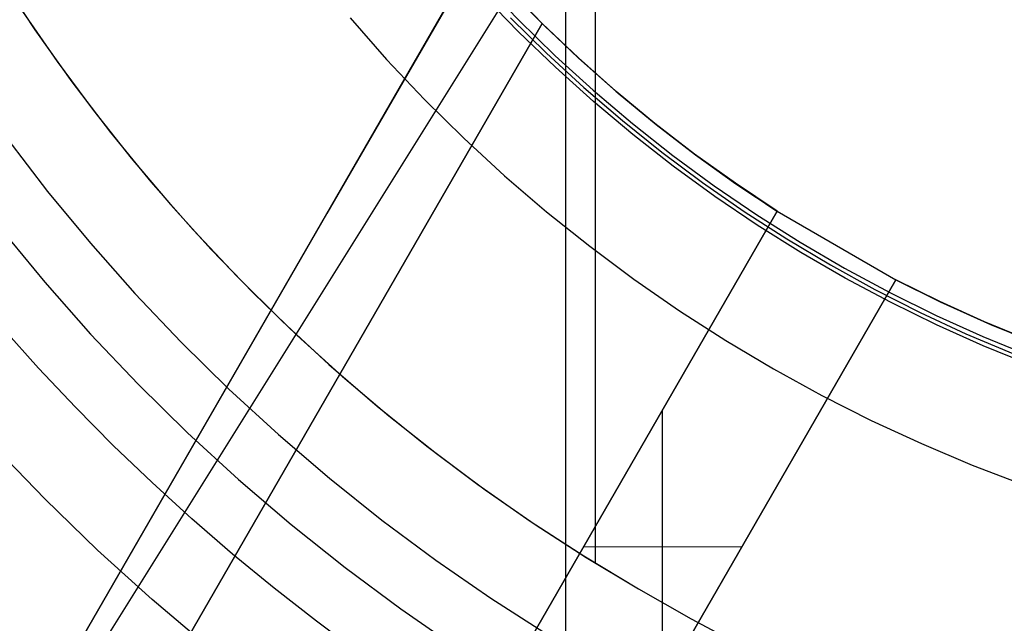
# Model space of a CAD drawing. Header units: millimetres. Extents: x 7986 to 9191, y -11326 to -10283.
# Tile 112 of 256: x 8555 to 8576, y -10702 to -10689. Entities that reach past the tile are written whole.
import ezdxf

# ---------------------------------------------------------------- set-up
doc = ezdxf.new("R2010")
doc.units = ezdxf.units.MM
doc.layers.add('BLANCO METALICO', color=7, linetype='Continuous', true_color=0xededed)
doc.layers.add('color', color=7, linetype='Continuous')
doc.layers.add('luz', color=7, linetype='Continuous')

msp = doc.modelspace()

# ---------------------------------------------------------------- linework, layer by layer
at = {"color": 7, "true_color": 0xffffff}
for p, q in [((8566.554, -10627.864, 77.059), (8566.554, -10703.759, 77.059)), ((8567.202, -10631.198, 23.059), (8567.202, -10700.424, 23.059)), ((8554.182, -10687.616, 23.059), (8554.95, -10688.78, 23.059)), ((8554.182, -10687.616, 23.059), (8554.95, -10688.78, 23.059)), ((8554.682, -10688.383, 23.059), (8555.438, -10689.476, 23.059)), ((8554.95, -10688.78, 23.059), (8555.759, -10689.917, 23.059)), ((8554.95, -10688.78, 23.059), (8555.759, -10689.917, 23.059)), ((8555.438, -10689.476, 23.059), (8556.23, -10690.544, 23.059)), ((8555.759, -10689.917, 23.059), (8556.605, -10691.026, 23.059)), ((8555.759, -10689.917, 23.059), (8556.605, -10691.026, 23.059)), ((8556.23, -10690.544, 23.059), (8557.057, -10691.586, 23.059)), ((8556.605, -10691.026, 23.059), (8557.49, -10692.104, 23.059)), ((8556.605, -10691.026, 23.059), (8557.49, -10692.104, 23.059)), ((8554.336, -10691.15, 24.474), (8555.231, -10692.313, 24.474)), ((8554.336, -10691.15, 24.474), (8555.231, -10692.313, 24.474)), ((8557.057, -10691.586, 23.059), (8557.917, -10692.599, 23.059)), ((8557.49, -10692.104, 23.059), (8558.411, -10693.152, 23.059)), ((8557.49, -10692.104, 23.059), (8558.411, -10693.152, 23.059)), ((8555.231, -10692.313, 24.474), (8556.165, -10693.444, 24.474)), ((8555.231, -10692.313, 24.474), (8556.165, -10693.444, 24.474)), ((8557.917, -10692.599, 23.059), (8558.81, -10693.584, 23.059)), ((8554.205, -10693.131, 77.059), (8555.168, -10694.298, 77.059)), ((8554.205, -10693.131, 77.059), (8555.168, -10694.298, 77.059)), ((8558.411, -10693.152, 23.059), (8559.367, -10694.168, 23.059)), ((8558.411, -10693.152, 23.059), (8559.367, -10694.168, 23.059)), ((8556.165, -10693.444, 24.474), (8557.138, -10694.543, 24.474)), ((8556.165, -10693.444, 24.474), (8557.138, -10694.543, 24.474)), ((8558.81, -10693.584, 23.059), (8559.734, -10694.54, 23.059)), ((8559.367, -10694.168, 23.059), (8560.357, -10695.15, 23.059)), ((8559.367, -10694.168, 23.059), (8560.357, -10695.15, 23.059)), ((8555.168, -10694.298, 77.059), (8556.171, -10695.43, 77.059)), ((8555.168, -10694.298, 77.059), (8556.171, -10695.43, 77.059)), ((8557.138, -10694.543, 24.474), (8558.149, -10695.607, 24.474)), ((8557.138, -10694.543, 24.474), (8558.149, -10695.607, 24.474)), ((8559.734, -10694.54, 23.059), (8560.69, -10695.464, 23.059)), ((8560.357, -10695.15, 23.059), (8561.381, -10696.097, 23.059)), ((8560.357, -10695.15, 23.059), (8561.381, -10696.097, 23.059)), ((8555.033, -10696.176, 32.648), (8554.249, -10695.301, 32.648)), ((8555.033, -10696.176, 32.648), (8554.249, -10695.301, 32.648)), ((8556.171, -10695.43, 77.059), (8557.213, -10696.527, 77.059)), ((8556.171, -10695.43, 77.059), (8557.213, -10696.527, 77.059)), ((8560.69, -10695.464, 23.059), (8561.675, -10696.357, 23.059)), ((8558.149, -10695.607, 24.474), (8559.195, -10696.635, 24.474)), ((8558.149, -10695.607, 24.474), (8559.195, -10696.635, 24.474)), ((8555.839, -10697.031, 32.648), (8555.033, -10696.176, 32.648)), ((8555.839, -10697.031, 32.648), (8555.033, -10696.176, 32.648)), ((8561.381, -10696.097, 23.059), (8562.437, -10697.009, 23.059)), ((8561.381, -10696.097, 23.059), (8562.437, -10697.009, 23.059)), ((8561.675, -10696.357, 23.059), (8562.689, -10697.217, 23.059)), ((8557.213, -10696.527, 77.059), (8558.291, -10697.587, 77.059)), ((8557.213, -10696.527, 77.059), (8558.291, -10697.587, 77.059)), ((8559.195, -10696.635, 24.474), (8560.276, -10697.627, 24.474)), ((8559.195, -10696.635, 24.474), (8560.276, -10697.627, 24.474)), ((8556.667, -10697.865, 32.648), (8555.839, -10697.031, 32.648)), ((8556.667, -10697.865, 32.648), (8555.839, -10697.031, 32.648)), ((8562.437, -10697.009, 23.059), (8563.523, -10697.884, 23.059)), ((8562.437, -10697.009, 23.059), (8563.523, -10697.884, 23.059)), ((8562.689, -10697.217, 23.059), (8563.73, -10698.044, 23.059)), ((8558.291, -10697.587, 77.059), (8559.406, -10698.61, 77.059)), ((8558.291, -10697.587, 77.059), (8559.406, -10698.61, 77.059)), ((8560.276, -10697.627, 24.474), (8561.391, -10698.581, 24.474)), ((8560.276, -10697.627, 24.474), (8561.391, -10698.581, 24.474)), ((8555.168, -10699.033, 34.059), (8554.051, -10697.875, 34.059)), ((8555.168, -10699.033, 34.059), (8554.051, -10697.875, 34.059)), ((8557.516, -10698.678, 32.648), (8556.667, -10697.865, 32.648)), ((8557.516, -10698.678, 32.648), (8556.667, -10697.865, 32.648)), ((8563.523, -10697.884, 23.059), (8564.639, -10698.721, 23.059)), ((8563.523, -10697.884, 23.059), (8564.639, -10698.721, 23.059)), ((8563.73, -10698.044, 23.059), (8564.798, -10698.836, 23.059)), ((8561.391, -10698.581, 24.474), (8562.539, -10699.496, 24.474)), ((8561.391, -10698.581, 24.474), (8562.539, -10699.496, 24.474)), ((8558.385, -10699.469, 32.648), (8557.516, -10698.678, 32.648)), ((8558.385, -10699.469, 32.648), (8557.516, -10698.678, 32.648)), ((8559.406, -10698.61, 77.059), (8560.556, -10699.593, 77.059)), ((8559.406, -10698.61, 77.059), (8560.556, -10699.593, 77.059)), ((8564.639, -10698.721, 23.059), (8565.782, -10699.52, 23.059)), ((8564.639, -10698.721, 23.059), (8565.782, -10699.52, 23.059)), ((8564.798, -10698.836, 23.059), (8565.891, -10699.593, 23.059)), ((8556.323, -10700.152, 34.059), (8555.168, -10699.033, 34.059)), ((8556.323, -10700.152, 34.059), (8555.168, -10699.033, 34.059)), ((8559.275, -10700.238, 32.648), (8558.385, -10699.469, 32.648)), ((8559.275, -10700.238, 32.648), (8558.385, -10699.469, 32.648)), ((8560.556, -10699.593, 77.059), (8561.738, -10700.536, 77.059)), ((8560.556, -10699.593, 77.059), (8561.738, -10700.536, 77.059)), ((8562.539, -10699.496, 24.474), (8563.717, -10700.371, 24.474)), ((8562.539, -10699.496, 24.474), (8563.717, -10700.371, 24.474)), ((8565.782, -10699.52, 23.059), (8566.953, -10700.278, 23.059)), ((8565.782, -10699.52, 23.059), (8566.953, -10700.278, 23.059)), ((8565.891, -10699.593, 23.059), (8567.008, -10700.313, 23.059)), ((8557.516, -10701.23, 34.059), (8556.323, -10700.152, 34.059)), ((8557.516, -10701.23, 34.059), (8556.323, -10700.152, 34.059)), ((8560.183, -10700.985, 32.648), (8559.275, -10700.238, 32.648)), ((8560.183, -10700.985, 32.648), (8559.275, -10700.238, 32.648)), ((8566.953, -10700.278, 23.059), (8568.149, -10700.996, 23.059)), ((8566.953, -10700.278, 23.059), (8568.149, -10700.996, 23.059)), ((8567.008, -10700.313, 23.059), (8568.149, -10700.996, 23.059)), ((8563.717, -10700.371, 24.474), (8564.924, -10701.204, 24.474)), ((8563.717, -10700.371, 24.474), (8564.924, -10701.204, 24.474)), ((8561.738, -10700.536, 77.059), (8562.953, -10701.438, 77.059)), ((8561.738, -10700.536, 77.059), (8562.953, -10701.438, 77.059)), ((8561.11, -10701.709, 32.648), (8560.183, -10700.985, 32.648)), ((8561.11, -10701.709, 32.648), (8560.183, -10700.985, 32.648)), ((8568.149, -10700.996, 23.059), (8569.304, -10701.658, 23.059)), ((8568.149, -10700.996, 23.059), (8569.304, -10701.658, 23.059)), ((8558.745, -10702.268, 34.059), (8557.516, -10701.23, 34.059)), ((8558.745, -10702.268, 34.059), (8557.516, -10701.23, 34.059)), ((8564.924, -10701.204, 24.474), (8566.16, -10701.996, 24.474)), ((8564.924, -10701.204, 24.474), (8566.16, -10701.996, 24.474)), ((8562.953, -10701.438, 77.059), (8564.198, -10702.297, 77.059)), ((8562.953, -10701.438, 77.059), (8564.198, -10702.297, 77.059)), ((8562.055, -10702.409, 32.648), (8561.11, -10701.709, 32.648)), ((8562.055, -10702.409, 32.648), (8561.11, -10701.709, 32.648)), ((8569.304, -10701.658, 23.059), (8570.481, -10702.28, 23.059)), ((8569.304, -10701.658, 23.059), (8570.481, -10702.28, 23.059))]:
    msp.add_line(p, q, dxfattribs=at)
at = {"layer": 'BLANCO METALICO'}
for p, q in [((8569.123, -10679.311, 156.581), (8561.217, -10693.003, 156.581)), ((8561.336, -10692.797, 162.081), (8564.604, -10687.136, 162.081)), ((8564.605, -10687.137, 159.581), (8561.336, -10692.797, 159.581)), ((8564.605, -10687.137, 160.831), (8561.336, -10692.797, 160.831)), ((8564.604, -10687.136, 162.081), (8566.043, -10688.644, 162.081)), ((8565.34, -10687.932, 162.581), (8566.102, -10688.703, 162.581)), ((8546.111, -10723.167, 159.581), (8566.043, -10688.644, 159.581)), ((8566.043, -10688.644, 162.081), (8546.111, -10723.167, 162.081)), ((8546.111, -10723.167, 160.831), (8566.043, -10688.644, 160.831)), ((8566.043, -10688.644, 159.581), (8566.043, -10688.644, 162.081)), ((8566.839, -10689.4, 159.581), (8566.043, -10688.644, 159.581)), ((8566.043, -10688.644, 159.581), (8566.835, -10689.396, 159.581)), ((8566.102, -10688.703, 162.581), (8566.89, -10689.447, 162.581)), ((8566.835, -10689.396, 159.581), (8567.653, -10690.121, 159.581)), ((8567.66, -10690.127, 159.581), (8566.839, -10689.4, 159.581)), ((8566.89, -10689.447, 162.581), (8567.703, -10690.164, 162.581)), ((8562.97, -10689.967, 159.581), (8562.97, -10689.967, 162.081)), ((8567.653, -10690.121, 159.581), (8568.495, -10690.817, 159.581)), ((8568.506, -10690.826, 159.581), (8567.66, -10690.127, 159.581)), ((8567.703, -10690.164, 162.581), (8568.54, -10690.853, 162.581)), ((8568.495, -10690.817, 159.581), (8569.36, -10691.484, 159.581)), ((8569.376, -10691.496, 159.581), (8568.506, -10690.826, 159.581)), ((8568.54, -10690.853, 162.581), (8569.399, -10691.513, 162.581)), ((8569.36, -10691.484, 159.581), (8570.248, -10692.121, 159.581)), ((8570.268, -10692.135, 159.581), (8569.376, -10691.496, 159.581)), ((8569.399, -10691.513, 162.581), (8570.28, -10692.144, 162.581)), ((8570.248, -10692.121, 159.581), (8571.156, -10692.728, 159.581)), ((8571.181, -10692.744, 159.581), (8570.268, -10692.135, 159.581)), ((8570.28, -10692.144, 162.581), (8571.183, -10692.744, 162.581)), ((8563.574, -10705.92, 159.581), (8571.181, -10692.744, 159.581)), ((8571.181, -10692.744, 161.081), (8563.574, -10705.92, 161.081)), ((8571.183, -10692.744, 162.581), (8563.575, -10705.921, 161.521)), ((8571.183, -10692.744, 162.581), (8571.181, -10692.744, 159.581)), ((8571.183, -10692.744, 162.581), (8573.778, -10694.243, 162.581)), ((8544.379, -10722.167, 162.081), (8561.336, -10692.797, 162.081)), ((8544.379, -10722.167, 160.831), (8561.336, -10692.797, 160.831)), ((8561.336, -10692.797, 159.581), (8561.217, -10693.003, 159.581)), ((8561.336, -10692.797, 162.081), (8561.336, -10692.797, 159.581)), ((8561.217, -10693.003, 156.581), (8538.802, -10731.825, 156.581)), ((8561.217, -10693.003, 158.081), (8538.802, -10731.825, 158.081)), ((8561.217, -10693.003, 159.581), (8544.379, -10722.167, 159.581)), ((8561.217, -10693.003, 159.581), (8561.217, -10693.003, 156.581)), ((8566.172, -10707.418, 161.521), (8573.778, -10694.243, 162.581)), ((8573.779, -10694.244, 159.581), (8566.172, -10707.419, 159.581)), ((8566.173, -10707.419, 161.081), (8573.779, -10694.244, 161.081)), ((8573.778, -10694.243, 162.581), (8574.749, -10694.724, 162.581)), ((8573.779, -10694.244, 159.581), (8573.778, -10694.243, 162.581)), ((8574.741, -10694.72, 159.581), (8573.779, -10694.244, 159.581)), ((8573.949, -10694.331, 159.581), (8574.892, -10694.791, 159.581)), ((8575.718, -10695.164, 159.581), (8574.741, -10694.72, 159.581)), ((8574.749, -10694.724, 162.581), (8575.736, -10695.172, 162.581)), ((8574.892, -10694.791, 159.581), (8575.849, -10695.22, 159.581)), ((8576.709, -10695.574, 159.581), (8575.718, -10695.164, 159.581)), ((8575.736, -10695.172, 162.581), (8576.738, -10695.586, 162.581)), ((8575.849, -10695.22, 159.581), (8576.82, -10695.618, 159.581)), ((8568.676, -10703.08, 161.872), (8568.676, -10697.085, 162.234)), ((8567.378, -10699.332, 159.581), (8567.378, -10699.332, 162.051)), ((8570.405, -10700.085, 162.113), (8566.948, -10700.078, 161.993)), ((8569.976, -10700.831, 159.581), (8569.976, -10700.831, 162.051))]:
    msp.add_line(p, q, dxfattribs=at)
at = {"layer": 'color', "color": 254, "true_color": 0xcad1ee}
for p, q in [((8564.745, -10687.752, 2.259), (8565.523, -10688.564, 2.259)), ((8564.745, -10687.752, 2.259), (8565.523, -10688.564, 2.259)), ((8565.525, -10688.823, 12.659), (8564.744, -10688.017, 12.659)), ((8565.525, -10688.823, 12.659), (8564.744, -10688.017, 12.659)), ((8561.843, -10688.521, 4.359), (8562.643, -10689.427, 4.359)), ((8561.843, -10688.521, 4.359), (8562.643, -10689.427, 4.359)), ((8561.843, -10688.521, 12.659), (8562.643, -10689.427, 12.659)), ((8561.843, -10688.521, 8.509), (8562.643, -10689.427, 8.509)), ((8561.843, -10688.521, 12.659), (8562.643, -10689.427, 12.659)), ((8565.35, -10688.518, 7.459), (8566.14, -10689.295, 7.459)), ((8565.523, -10688.564, 2.259), (8566.328, -10689.348, 2.259)), ((8565.523, -10688.564, 2.259), (8566.328, -10689.348, 2.259)), ((8566.333, -10689.601, 12.659), (8565.525, -10688.823, 12.659)), ((8566.333, -10689.601, 12.659), (8565.525, -10688.823, 12.659)), ((8566.14, -10689.295, 7.459), (8566.956, -10690.045, 7.459)), ((8562.643, -10689.427, 4.359), (8563.473, -10690.304, 4.359)), ((8562.643, -10689.427, 4.359), (8563.473, -10690.304, 4.359)), ((8562.643, -10689.427, 12.659), (8563.473, -10690.304, 12.659)), ((8562.643, -10689.427, 8.509), (8563.473, -10690.304, 8.509)), ((8562.643, -10689.427, 12.659), (8563.473, -10690.304, 12.659)), ((8566.328, -10689.348, 2.259), (8567.161, -10690.104, 2.259)), ((8566.328, -10689.348, 2.259), (8567.161, -10690.104, 2.259)), ((8567.167, -10690.351, 12.659), (8566.333, -10689.601, 12.659)), ((8567.167, -10690.351, 12.659), (8566.333, -10689.601, 12.659)), ((8566.956, -10690.045, 7.459), (8567.798, -10690.767, 7.459)), ((8567.161, -10690.104, 2.259), (8568.019, -10690.831, 2.259)), ((8567.161, -10690.104, 2.259), (8568.019, -10690.831, 2.259)), ((8563.473, -10690.304, 4.359), (8564.334, -10691.153, 4.359)), ((8563.473, -10690.304, 4.359), (8564.334, -10691.153, 4.359)), ((8563.473, -10690.304, 12.659), (8564.334, -10691.153, 12.659)), ((8563.473, -10690.304, 8.509), (8564.334, -10691.153, 8.509)), ((8563.473, -10690.304, 12.659), (8564.334, -10691.153, 12.659)), ((8568.027, -10691.071, 12.659), (8567.167, -10690.351, 12.659)), ((8568.027, -10691.071, 12.659), (8567.167, -10690.351, 12.659)), ((8567.798, -10690.767, 7.459), (8568.663, -10691.459, 7.459)), ((8568.019, -10690.831, 2.259), (8568.901, -10691.527, 2.259)), ((8568.019, -10690.831, 2.259), (8568.901, -10691.527, 2.259)), ((8564.334, -10691.153, 4.359), (8565.223, -10691.971, 4.359)), ((8564.334, -10691.153, 4.359), (8565.223, -10691.971, 4.359)), ((8564.334, -10691.153, 12.659), (8565.223, -10691.971, 12.659)), ((8564.334, -10691.153, 8.509), (8565.223, -10691.971, 8.509)), ((8564.334, -10691.153, 12.659), (8565.223, -10691.971, 12.659)), ((8568.911, -10691.762, 12.659), (8568.027, -10691.071, 12.659)), ((8568.911, -10691.762, 12.659), (8568.027, -10691.071, 12.659)), ((8568.663, -10691.459, 7.459), (8569.552, -10692.121, 7.459)), ((8568.901, -10691.527, 2.259), (8569.808, -10692.192, 2.259)), ((8568.901, -10691.527, 2.259), (8569.808, -10692.192, 2.259)), ((8569.818, -10692.421, 12.659), (8568.911, -10691.762, 12.659)), ((8569.818, -10692.421, 12.659), (8568.911, -10691.762, 12.659)), ((8565.223, -10691.971, 4.359), (8566.14, -10692.758, 4.359)), ((8565.223, -10691.971, 4.359), (8566.14, -10692.758, 4.359)), ((8565.223, -10691.971, 12.659), (8566.14, -10692.758, 12.659)), ((8565.223, -10691.971, 8.509), (8566.14, -10692.758, 8.509)), ((8565.223, -10691.971, 12.659), (8566.14, -10692.758, 12.659)), ((8569.552, -10692.121, 7.459), (8570.463, -10692.753, 7.459)), ((8569.808, -10692.192, 2.259), (8570.737, -10692.825, 2.259)), ((8569.808, -10692.192, 2.259), (8570.737, -10692.825, 2.259)), ((8570.748, -10693.049, 12.659), (8569.818, -10692.421, 12.659)), ((8570.748, -10693.049, 12.659), (8569.818, -10692.421, 12.659)), ((8566.14, -10692.758, 4.359), (8567.083, -10693.512, 4.359)), ((8566.14, -10692.758, 4.359), (8567.083, -10693.512, 4.359)), ((8566.14, -10692.758, 12.659), (8567.083, -10693.512, 12.659)), ((8566.14, -10692.758, 8.509), (8567.083, -10693.512, 8.509)), ((8566.14, -10692.758, 12.659), (8567.083, -10693.512, 12.659)), ((8570.463, -10692.753, 7.459), (8571.395, -10693.353, 7.459)), ((8570.737, -10692.825, 2.259), (8571.687, -10693.426, 2.259)), ((8570.737, -10692.825, 2.259), (8571.687, -10693.426, 2.259)), ((8571.698, -10693.645, 12.659), (8570.748, -10693.049, 12.659)), ((8571.698, -10693.645, 12.659), (8570.748, -10693.049, 12.659)), ((8571.395, -10693.353, 7.459), (8572.347, -10693.921, 7.459)), ((8571.687, -10693.426, 2.259), (8572.658, -10693.993, 2.259)), ((8571.687, -10693.426, 2.259), (8572.658, -10693.993, 2.259)), ((8567.083, -10693.512, 4.359), (8568.052, -10694.234, 4.359)), ((8567.083, -10693.512, 4.359), (8568.052, -10694.234, 4.359)), ((8567.083, -10693.512, 12.659), (8568.052, -10694.234, 12.659)), ((8567.083, -10693.512, 8.509), (8568.052, -10694.234, 8.509)), ((8567.083, -10693.512, 12.659), (8568.052, -10694.234, 12.659)), ((8572.669, -10694.207, 12.659), (8571.698, -10693.645, 12.659)), ((8572.669, -10694.207, 12.659), (8571.698, -10693.645, 12.659)), ((8572.347, -10693.921, 7.459), (8573.318, -10694.456, 7.459)), ((8572.658, -10693.993, 2.259), (8573.648, -10694.526, 2.259)), ((8572.658, -10693.993, 2.259), (8573.648, -10694.526, 2.259)), ((8568.052, -10694.234, 4.359), (8569.046, -10694.922, 4.359)), ((8568.052, -10694.234, 4.359), (8569.046, -10694.922, 4.359)), ((8568.052, -10694.234, 12.659), (8569.046, -10694.922, 12.659)), ((8568.052, -10694.234, 8.509), (8569.046, -10694.922, 8.509)), ((8568.052, -10694.234, 12.659), (8569.046, -10694.922, 12.659)), ((8573.659, -10694.735, 12.659), (8572.669, -10694.207, 12.659)), ((8573.659, -10694.735, 12.659), (8572.669, -10694.207, 12.659)), ((8573.318, -10694.456, 7.459), (8574.306, -10694.957, 7.459)), ((8573.648, -10694.526, 2.259), (8574.656, -10695.024, 2.259)), ((8573.648, -10694.526, 2.259), (8574.656, -10695.024, 2.259)), ((8569.046, -10694.922, 4.359), (8570.062, -10695.575, 4.359)), ((8569.046, -10694.922, 4.359), (8570.062, -10695.575, 4.359)), ((8569.046, -10694.922, 12.659), (8570.062, -10695.575, 12.659)), ((8569.046, -10694.922, 8.509), (8570.062, -10695.575, 8.509)), ((8569.046, -10694.922, 12.659), (8570.062, -10695.575, 12.659)), ((8574.666, -10695.229, 12.659), (8573.659, -10694.735, 12.659)), ((8574.666, -10695.229, 12.659), (8573.659, -10694.735, 12.659)), ((8574.306, -10694.957, 7.459), (8575.311, -10695.424, 7.459)), ((8574.656, -10695.024, 2.259), (8575.68, -10695.487, 2.259)), ((8574.656, -10695.024, 2.259), (8575.68, -10695.487, 2.259)), ((8575.689, -10695.688, 12.659), (8574.666, -10695.229, 12.659)), ((8575.689, -10695.688, 12.659), (8574.666, -10695.229, 12.659)), ((8570.062, -10695.575, 4.359), (8571.101, -10696.193, 4.359)), ((8570.062, -10695.575, 4.359), (8571.101, -10696.193, 4.359)), ((8570.062, -10695.575, 12.659), (8571.101, -10696.193, 12.659)), ((8570.062, -10695.575, 8.509), (8571.101, -10696.193, 8.509)), ((8570.062, -10695.575, 12.659), (8571.101, -10696.193, 12.659)), ((8575.311, -10695.424, 7.459), (8576.332, -10695.857, 7.459)), ((8575.68, -10695.487, 2.259), (8576.72, -10695.914, 2.259)), ((8575.68, -10695.487, 2.259), (8576.72, -10695.914, 2.259)), ((8576.728, -10696.112, 12.659), (8575.689, -10695.688, 12.659)), ((8576.728, -10696.112, 12.659), (8575.689, -10695.688, 12.659)), ((8571.101, -10696.193, 4.359), (8572.16, -10696.774, 4.359)), ((8571.101, -10696.193, 4.359), (8572.16, -10696.774, 4.359)), ((8571.101, -10696.193, 12.659), (8572.16, -10696.774, 12.659)), ((8571.101, -10696.193, 8.509), (8572.16, -10696.774, 8.509)), ((8571.101, -10696.193, 12.659), (8572.16, -10696.774, 12.659)), ((8572.16, -10696.774, 4.359), (8573.238, -10697.319, 4.359)), ((8572.16, -10696.774, 4.359), (8573.238, -10697.319, 4.359)), ((8572.16, -10696.774, 12.659), (8573.238, -10697.319, 12.659)), ((8572.16, -10696.774, 8.509), (8573.238, -10697.319, 8.509)), ((8572.16, -10696.774, 12.659), (8573.238, -10697.319, 12.659)), ((8573.238, -10697.319, 4.359), (8574.335, -10697.826, 4.359)), ((8573.238, -10697.319, 4.359), (8574.335, -10697.826, 4.359)), ((8573.238, -10697.319, 12.659), (8574.335, -10697.826, 12.659)), ((8573.238, -10697.319, 8.509), (8574.335, -10697.826, 8.509)), ((8573.238, -10697.319, 12.659), (8574.335, -10697.826, 12.659)), ((8574.335, -10697.826, 4.359), (8575.449, -10698.294, 4.359)), ((8574.335, -10697.826, 4.359), (8575.449, -10698.294, 4.359)), ((8574.335, -10697.826, 12.659), (8575.449, -10698.294, 12.659)), ((8574.335, -10697.826, 8.509), (8575.449, -10698.294, 8.509)), ((8574.335, -10697.826, 12.659), (8575.449, -10698.294, 12.659)), ((8575.449, -10698.294, 4.359), (8576.578, -10698.725, 4.359)), ((8575.449, -10698.294, 4.359), (8576.578, -10698.725, 4.359)), ((8575.449, -10698.294, 12.659), (8576.578, -10698.725, 12.659)), ((8575.449, -10698.294, 8.509), (8576.578, -10698.725, 8.509)), ((8575.449, -10698.294, 12.659), (8576.578, -10698.725, 12.659))]:
    msp.add_line(p, q, dxfattribs=at)
at = {"layer": 'luz', "color": 254, "true_color": 0xcad1ee}
for p, q in [((8661.809, -10533.536, -59.991), (8501.738, -10789.728, -59.991)), ((8661.809, -10533.536, -58.491), (8501.738, -10789.728, -58.491))]:
    msp.add_line(p, q, dxfattribs=at)

doc.saveas('drawing.dxf')
